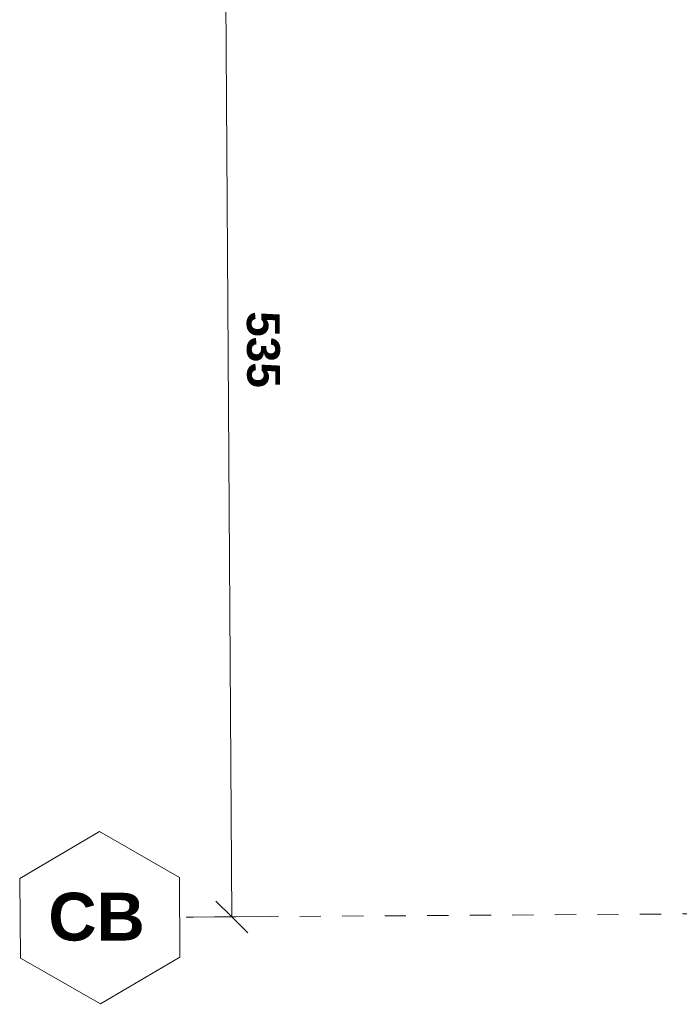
# Model space of a CAD drawing. Header units: metres. Extents: x -16.9 to 14.1, y -9.7 to 11.
# Tile 2 of 256: x -16.8 to -13.7, y -6.1 to -1.5. Entities that reach past the tile are written whole.
import ezdxf

# ---------------------------------------------------------------- set-up
doc = ezdxf.new("R2010")
doc.units = ezdxf.units.M
doc.linetypes.add('Ligne de quadrillage', pattern=[0.022225, 0.0127, -0.003175, 0.003175, -0.003175])
for name, color, linetype, lineweight in [('A-ANNO-DIMS', 211, 'Continuous', 9), ('A-ANNO-DIMS-75', 211, 'Continuous', 9), ('S-GRID', 1, 'Continuous', 9), ('S-GRID-IDEN', 1, 'Continuous', 9)]:
    doc.layers.add(name, color=color, linetype=linetype, lineweight=lineweight)
doc.styles.add('Arial_B', font='arialbd.ttf', dxfattribs={"height": 0.225})
doc.styles.add('Arial_B_2', font='arialbd.ttf', dxfattribs={"height": 0.154762})
doc.dimstyles.new('Cotation_cm', dxfattribs={"dimscale": 0.3048, "dimtxt": 0.153039, "dimasz": 0.492126, "dimexe": 0.590551, "dimexo": 0.0625, "dimgap": 0.147638, "dimtad": 1, "dimdec": 0, "dimlfac": 100, "dimzin": 0, "dimdsep": 46, "dimtxsty": 'Arial_B_2', "dimblk1": 'OBLIQUE', "dimblk2": 'OBLIQUE', "dimsah": 1, "dimcen": 0.09, "dimazin": 0, "dimtfac": 1, "dimtdec": 4, "dimtix": 1, "dimtmove": 0, "dimatfit": 3, "dimfxl": 0.590551, "dimfxlon": 1, "dimtvp": 1, "dimtfill": 1, "dimtolj": 1, "dimtzin": 0, "dimarcsym": 2})

# ---------------------------------------------------------------- blocks, each defined once
blk = doc.blocks.new('Quadrillage - M_Extrémité de la ligne de quadrillage - EXA 3_0 mm Gras-566358-PH R_1 PROJET toiture haute')
at = {"layer": 'S-GRID-IDEN'}
for p, q in [((-0.0054, 0), (-0.0025, 0.005)), ((-0.0025, 0.005), (0.0025, 0.005)), ((0.0054, 0), (0.0025, 0.005)), ((-0.0054, 0), (-0.0025, -0.005)), ((0.0054, 0), (0.0025, -0.005)), ((0.0025, -0.005), (-0.0025, -0.005))]:
    blk.add_line(p, q, dxfattribs=at)
blk = doc.blocks.new('DIMBLOCK5-PH R_1 PROJET toiture haute')
at = {"layer": 'A-ANNO-DIMS-75', "lineweight": 35}
for p, q in [((-15.8481, -0.3389), (-15.9236, -0.2644)), ((-15.8481, -0.3389), (-15.7726, -0.4134)), ((-15.8131, -5.6862), (-15.8886, -5.6116)), ((-15.8131, -5.6862), (-15.7376, -5.7607))]:
    blk.add_line(p, q, dxfattribs=at)
at = {"layer": 'A-ANNO-DIMS-75'}
for p, q in [((-15.8481, -0.3389), (-16.0281, -0.3401)), ((-15.8481, -0.3389), (-15.6681, -0.3377)), ((-15.8131, -5.6862), (-15.8481, -0.3389)), ((-15.8131, -5.6862), (-15.9931, -5.6873)), ((-15.8131, -5.6862), (-15.6331, -5.685))]:
    blk.add_line(p, q, dxfattribs=at)
at = {"layer": 'A-ANNO-DIMS-75', "color": 0, "insert": (-15.5883, -2.836), "char_height": 0.15476, "width": 0.419764, "attachment_point": 1, "rotation": 270.3757, "line_spacing_factor": 0.941778, "style": 'Arial_B_2', "bg_fill": 3, "box_fill_scale": 1.25, "bg_fill_color": 256, "bg_fill_true_color": 13158600, "bg_fill_transparency": 0}
blk.add_mtext('535', dxfattribs=at)
blk = doc.blocks.new('_Oblique')
at = {"color": 0, "linetype": 'ByBlock', "lineweight": -2}
blk.add_line((-0.5, -0.5), (0.5, 0.5), dxfattribs=at)

msp = doc.modelspace()

# ---------------------------------------------------------------- linework, layer by layer
at = {"layer": 'S-GRID', "linetype": 'Ligne de quadrillage'}
msp.add_line((1.4054, -5.5732), (-16.0283, -5.6876), dxfattribs=at)

# ---------------------------------------------------------------- block references
at = {"layer": 'S-GRID-IDEN', "xscale": 74.99999999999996, "yscale": 74.99999999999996, "zscale": 74.99999999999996, "rotation": 90.37572216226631}
msp.add_blockref('Quadrillage - M_Extrémité de la ligne de quadrillage - EXA 3_0 mm Gras-566358-PH R_1 PROJET toiture haute', (-16.4333, -5.6902), dxfattribs=at)

# ---------------------------------------------------------------- texts
at = {"layer": 'S-GRID-IDEN', "insert": (-16.6764, -5.5727), "char_height": 0.225, "width": 0.553164, "attachment_point": 1, "style": 'Arial_B'}
msp.add_mtext('CB', dxfattribs=at)

# ---------------------------------------------------------------- next in the draw order: dimensions: what is measured, and where the dimension line sits
at = {"layer": 'A-ANNO-DIMS'}
dim = msp.add_linear_dim(base=(-15.8481, -0.3389), p1=(-15.9931, -5.6873), p2=(-16.0281, -0.3401), angle=270.3757, dimstyle='Cotation_cm', override={"dimpost": '<>', "dimfxl": 5.347378}, dxfattribs=at)
dim.commit()
dim.dimension.update_dxf_attribs({"geometry": 'DIMBLOCK5-PH R_1 PROJET toiture haute', "text_midpoint": (-15.7066, -3.0117)})

doc.saveas('drawing.dxf')
